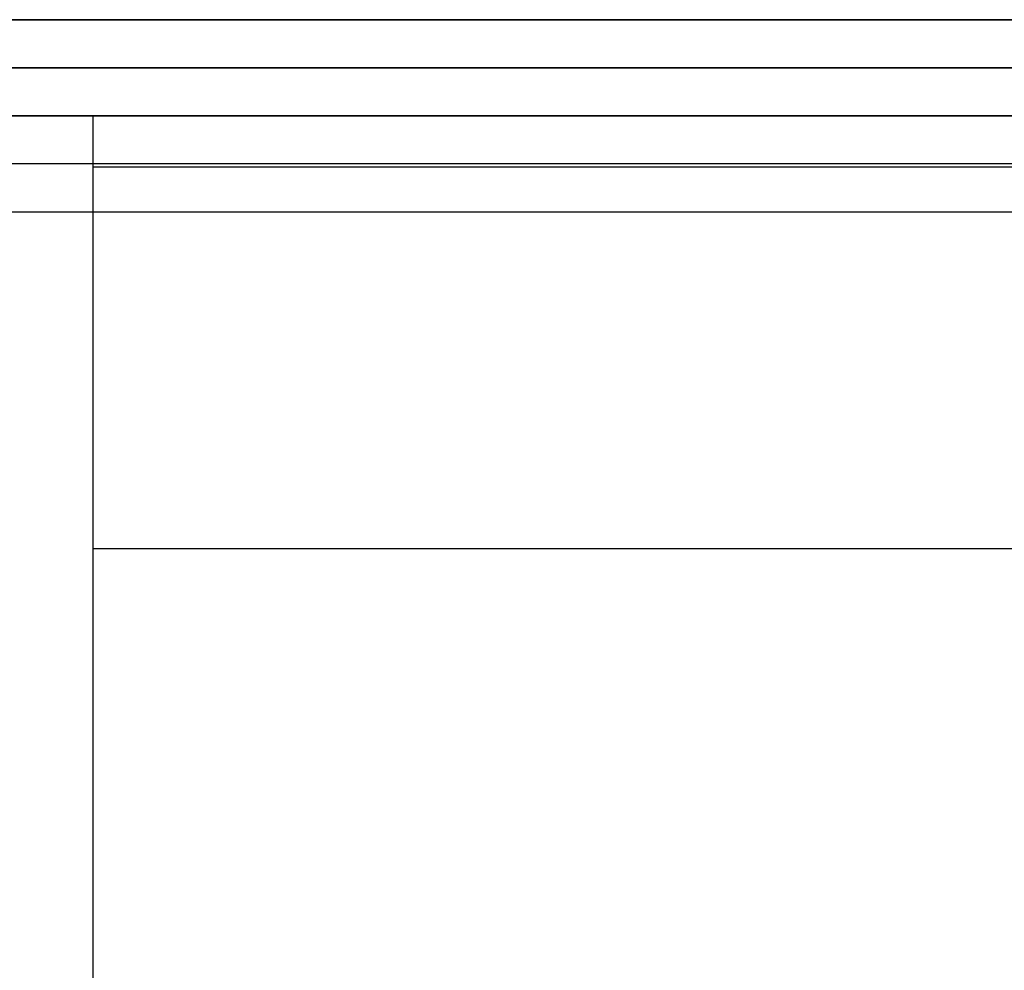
# Model space of a CAD drawing. Header units: millimetres. Extents: x -429 to 422, y -262 to 259.
# Tile 17 of 256: x -419 to -409, y 186 to 196. Entities that reach past the tile are written whole.
import ezdxf

# ---------------------------------------------------------------- set-up
doc = ezdxf.new("R2010")
doc.units = ezdxf.units.MM
doc.layers.add('Default', color=7, linetype='Continuous', true_color=0x000000)

msp = doc.modelspace()

# ---------------------------------------------------------------- linework, layer by layer
at = {"layer": 'Default'}
for p, q in [((420.873, 195.065, 772.822), (-427.127, 195.065, 772.822)), ((-427.127, 195.065, 1342.822), (420.873, 195.065, 1342.822)), ((420.873, 195.065, 1057.822), (-427.127, 195.065, 1057.822)), ((-427.127, 195.065, 880.822), (-405.627, 195.065, 880.822)), ((420.873, 194.565, 885.322), (-427.127, 194.565, 885.322)), ((-418.127, 190.565, 780.822), (411.873, 190.565, 780.822)), ((-418.127, 190.565, 873.822), (411.873, 190.565, 873.822))]:
    msp.add_line(p, q, dxfattribs=at)
for points in [[(-427.127, 196.065, 1343.822), (-3.127, 196.065, 1343.822), (420.873, 196.065, 1343.822)], [(420.873, 196.065, 771.822), (-3.127, 196.065, 771.822), (-427.127, 196.065, 771.822)], [(-427.127, 195.565, 1343.322), (-3.127, 195.565, 1343.322), (420.873, 195.565, 1343.322)], [(420.873, 195.565, 772.322), (-3.127, 195.565, 772.322), (-427.127, 195.565, 772.322)], [(420.873, 195.065, 884.822), (-3.127, 195.065, 884.822), (-427.127, 195.065, 884.822)], [(-427.127, 195.065, 876.822), (-3.127, 195.065, 876.822), (420.873, 195.065, 876.822)], [(411.873, 195.065, 771.822), (-3.127, 195.065, 771.822), (-418.127, 195.065, 771.822)], [(-418.127, 195.065, 771.822), (-418.127, 195.065, 776.322), (-418.127, 195.065, 780.822)], [(411.873, 195.065, 780.822), (-3.127, 195.065, 780.822), (-418.127, 195.065, 780.822)], [(-418.127, 195.065, 771.822), (-418.127, -25.685, 771.822), (-418.127, -246.435, 771.822)], [(-418.127, 195.065, 780.822), (-418.127, -25.685, 780.822), (-418.127, -246.435, 780.822)], [(-357.577, 195.065, 776.322), (-387.852, 195.065, 776.322), (-418.127, 195.065, 776.322)], [(-418.127, 195.065, 776.322), (-418.127, -25.685, 776.322), (-418.127, -246.435, 776.322)], [(411.873, 195.065, 780.822), (-3.127, 195.065, 780.822), (-418.127, 195.065, 780.822)], [(-418.127, 195.065, 780.822), (-418.127, 195.065, 827.322), (-418.127, 195.065, 873.822)], [(411.873, 195.065, 873.822), (-3.127, 195.065, 873.822), (-418.127, 195.065, 873.822)], [(-418.127, 195.065, 780.822), (-418.127, 190.565, 780.822), (-418.127, 186.065, 780.822)], [(-418.127, 195.065, 873.822), (-418.127, 190.565, 873.822), (-418.127, 186.065, 873.822)], [(411.873, 195.065, 827.322), (-3.127, 195.065, 827.322), (-418.127, 195.065, 827.322)], [(-418.127, 195.065, 827.322), (-418.127, 190.565, 827.322), (-418.127, 186.065, 827.322)], [(-418.127, 194.531, 780.822), (-418.127, 194.531, 776.322), (-418.127, 194.531, 771.822)], [(411.873, 194.531, 771.822), (-3.127, 194.531, 771.822), (-418.127, 194.531, 771.822)], [(411.873, 194.531, 780.822), (-3.127, 194.531, 780.822), (-418.127, 194.531, 780.822)], [(-418.127, 194.531, 771.822), (-418.127, 174.531, 771.822), (-418.127, 154.531, 771.822)], [(-418.127, 194.531, 780.822), (-418.127, 174.531, 780.822), (-418.127, 154.531, 780.822)], [(-418.127, 194.531, 776.322), (-418.127, 174.531, 776.322), (-418.127, 154.531, 776.322)], [(-427.127, 194.065, 885.822), (-3.127, 194.065, 885.822), (420.873, 194.065, 885.822)], [(-418.127, 190.565, 780.822), (-418.127, 190.565, 827.322), (-418.127, 190.565, 873.822)]]:
    msp.add_open_spline(points, degree=2, dxfattribs=at)

doc.saveas('drawing.dxf')
